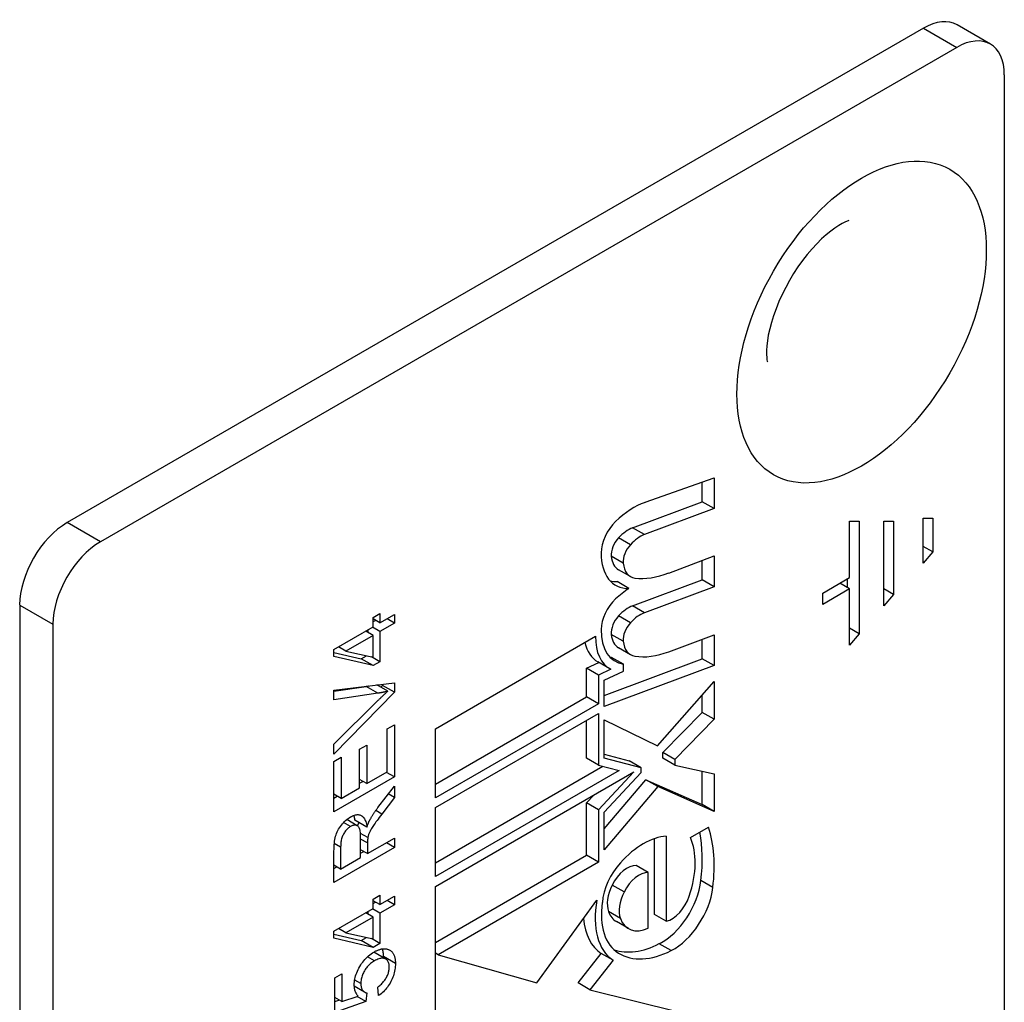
# Model space of a CAD drawing. Header units: inches. Extents: x 132.4 to 153.9, y 41.1 to 83.7.
# Tile 5 of 26: x 133.7 to 134.9, y 52.6 to 53.7. Entities that reach past the tile are written whole.
import ezdxf

# ---------------------------------------------------------------- set-up
doc = ezdxf.new("R2010")
doc.units = ezdxf.units.IN
doc.header["$MEASUREMENT"] = 0
doc.layers.add('Visible Edges(ANSI)', color=7, linetype='Continuous', lineweight=25)
doc.layers.add('Visible Tangent Edges(ANSI)', color=7, linetype='Continuous', lineweight=25)

msp = doc.modelspace()

# ---------------------------------------------------------------- linework, layer by layer
at = {"layer": 'Visible Edges(ANSI)'}
for p, q in [((134.8684, 53.7197), (134.8295, 53.7422)), ((134.7901, 53.7383), (133.7879, 53.1597)), ((134.829, 53.7158), (133.8268, 53.1372)), ((134.8847, 53.6837), (134.8847, 52.1852)), ((134.4642, 53.1835), (134.545, 53.212)), ((134.545, 53.212), (134.545, 53.1761)), ((134.5311, 53.1841), (134.5311, 53.2071)), ((134.4497, 53.1537), (134.5311, 53.1841)), ((134.545, 53.1761), (134.4637, 53.1457)), ((134.545, 53.1761), (134.5311, 53.1841)), ((134.7898, 53.1121), (134.7898, 53.1649)), ((134.7898, 53.1649), (134.8012, 53.1649)), ((134.8012, 53.1649), (134.8012, 53.1253)), ((134.7036, 53.0953), (134.7036, 53.1612)), ((134.7036, 53.1612), (134.715, 53.1612)), ((134.715, 53.1612), (134.715, 53.0294)), ((134.7436, 53.0624), (134.7436, 53.1613)), ((134.7436, 53.1613), (134.755, 53.1613)), ((134.755, 53.1613), (134.755, 53.0756)), ((134.8012, 53.1253), (134.7898, 53.1319)), ((134.4919, 53.1007), (134.545, 53.1206)), ((134.545, 53.1206), (134.545, 53.0846)), ((134.8012, 53.1253), (134.7898, 53.1121)), ((134.5311, 53.0927), (134.5311, 53.1153)), ((134.4472, 53.0965), (134.4332, 53.1046)), ((134.6722, 53.0772), (134.7036, 53.0953)), ((134.7011, 53.0836), (134.7011, 53.0939)), ((134.4453, 53.0826), (134.4314, 53.0906)), ((134.4497, 53.0623), (134.5311, 53.0927)), ((134.545, 53.0846), (134.4637, 53.0542)), ((134.545, 53.0846), (134.5311, 53.0927)), ((134.7036, 53.0822), (134.6722, 53.064)), ((134.7036, 53.0822), (134.6922, 53.0887)), ((134.7036, 53.0163), (134.7036, 53.0822)), ((134.755, 53.0756), (134.7436, 53.0822)), ((134.6722, 53.064), (134.6722, 53.0772)), ((134.755, 53.0756), (134.7436, 53.0624)), ((133.7323, 53.0632), (133.7323, 51.5647)), ((134.1459, 53.0487), (134.1539, 53.0533)), ((134.1459, 53.0377), (134.1459, 53.0487)), ((134.1539, 53.0533), (134.1539, 53.0423)), ((134.1539, 53.0423), (134.1708, 53.0521)), ((134.1708, 53.0421), (134.1622, 53.0471)), ((134.1708, 53.0521), (134.1708, 53.0421)), ((133.7712, 53.0408), (133.7712, 51.5423)), ((134.1001, 53.0113), (134.1459, 53.0377)), ((134.1539, 53.0323), (134.1452, 53.0373)), ((134.1539, 53.0423), (134.1459, 53.0469)), ((134.1459, 53.0438), (134.1487, 53.0453)), ((134.1708, 53.0421), (134.1539, 53.0323)), ((134.715, 53.0294), (134.7036, 53.036)), ((134.1459, 53.0277), (134.114, 53.0093)), ((134.1459, 53.0277), (134.1373, 53.0327)), ((134.14, 53.0311), (134.14, 53.0343)), ((134.1459, 53.0021), (134.1459, 53.0277)), ((134.1539, 53.0323), (134.1539, 52.9969)), ((134.219, 52.9185), (134.4064, 53.0267)), ((134.4919, 53.0085), (134.545, 53.0283)), ((134.545, 53.0283), (134.545, 52.9924)), ((134.715, 53.0294), (134.7036, 53.0163)), ((134.114, 53.0093), (134.1053, 53.0143)), ((134.4472, 53.0051), (134.4332, 53.0131)), ((134.5311, 53.0004), (134.5311, 53.0231)), ((134.1001, 53.003), (134.1001, 53.0113)), ((134.1001, 53.0078), (134.132, 53.0003)), ((134.1459, 52.9923), (134.1001, 53.003)), ((134.114, 53.0093), (134.1459, 53.0021)), ((134.132, 53.0003), (134.1381, 53.0039)), ((134.1539, 52.9969), (134.1442, 53.0025)), ((134.4389, 52.9939), (134.425, 53.0019)), ((134.1459, 52.9923), (134.132, 53.0003)), ((134.1539, 52.9969), (134.1459, 52.9923)), ((134.3956, 52.9892), (134.4101, 52.9961)), ((134.4229, 52.9887), (134.409, 52.9967)), ((134.4163, 52.9575), (134.5311, 53.0004)), ((134.545, 52.9924), (134.4163, 52.9443)), ((134.4389, 52.986), (134.4389, 52.9939)), ((134.545, 52.9924), (134.5311, 53.0004)), ((134.3956, 52.9557), (134.3956, 52.9892)), ((134.4096, 52.9811), (134.3956, 52.9892)), ((134.4241, 52.988), (134.4096, 52.9811)), ((134.4096, 52.9811), (134.4096, 52.9477)), ((134.4163, 52.9752), (134.4389, 52.986)), ((134.1001, 52.9635), (134.1708, 52.9723)), ((134.1001, 52.9625), (134.1376, 52.968)), ((134.163, 52.9623), (134.1502, 52.9697)), ((134.1548, 52.967), (134.1569, 52.9692)), ((134.1569, 52.9692), (134.1569, 52.9706)), ((134.1708, 52.9612), (134.1569, 52.9692)), ((134.1708, 52.9723), (134.1708, 52.9612)), ((134.4163, 52.9443), (134.4163, 52.9752)), ((134.4788, 52.8986), (134.545, 52.9736)), ((134.545, 52.9736), (134.545, 52.9295)), ((134.1001, 52.9524), (134.1001, 52.9635)), ((134.1708, 52.9612), (134.1001, 52.8888)), ((134.1515, 52.96), (134.1001, 52.9524)), ((134.219, 52.8537), (134.3956, 52.9557)), ((134.4096, 52.9477), (134.3956, 52.9557)), ((134.5311, 52.9375), (134.5311, 52.9578)), ((134.1001, 52.9005), (134.1515, 52.9514)), ((134.4096, 52.9477), (134.219, 52.8376)), ((134.219, 52.8262), (134.4096, 52.9362)), ((134.4096, 52.9362), (134.4096, 52.8759)), ((134.4851, 52.8906), (134.5311, 52.9375)), ((134.545, 52.9295), (134.5311, 52.9375)), ((134.1625, 52.9182), (134.1708, 52.923)), ((134.1708, 52.923), (134.1708, 52.862)), ((134.3956, 52.8839), (134.3956, 52.9282)), ((134.4163, 52.8842), (134.4163, 52.9287)), ((134.4163, 52.9287), (134.4788, 52.8986)), ((134.545, 52.9295), (134.499, 52.8825)), ((134.1625, 52.868), (134.1625, 52.9182)), ((134.219, 52.8376), (134.219, 52.9185)), ((134.1001, 52.8888), (134.1001, 52.9005)), ((134.1301, 52.8946), (134.1384, 52.8994)), ((134.1384, 52.8994), (134.1384, 52.8542)), ((134.1301, 52.8493), (134.1301, 52.8946)), ((134.4163, 52.8886), (134.4457, 52.8809)), ((134.4851, 52.884), (134.4851, 52.8906)), ((134.499, 52.8825), (134.4851, 52.8906)), ((134.1001, 52.8803), (134.1085, 52.8851)), ((134.1001, 52.8212), (134.1001, 52.8803)), ((134.1085, 52.8851), (134.1085, 52.8368)), ((134.219, 52.7614), (134.4148, 52.8745)), ((134.4096, 52.8759), (134.3956, 52.8839)), ((134.4096, 52.8759), (134.434, 52.8695)), ((134.4596, 52.8728), (134.4163, 52.8842)), ((134.4596, 52.8728), (134.4457, 52.8809)), ((134.499, 52.876), (134.4851, 52.884)), ((134.499, 52.8825), (134.499, 52.876)), ((134.499, 52.876), (134.545, 52.8658)), ((134.1384, 52.8542), (134.1625, 52.868)), ((134.1708, 52.862), (134.1615, 52.8674)), ((134.434, 52.8695), (134.219, 52.7454)), ((134.219, 52.7339), (134.4512, 52.868)), ((134.4512, 52.868), (134.4096, 52.8236)), ((134.4163, 52.8209), (134.4596, 52.8671)), ((134.4596, 52.8671), (134.4596, 52.8728)), ((134.5311, 52.8298), (134.5311, 52.8689)), ((134.545, 52.8658), (134.545, 52.8217)), ((134.1708, 52.862), (134.1001, 52.8212)), ((134.1384, 52.8542), (134.1301, 52.859)), ((134.1301, 52.8546), (134.1339, 52.8568)), ((134.1516, 52.8262), (134.1708, 52.8514)), ((134.1708, 52.8514), (134.1708, 52.8379)), ((134.4163, 52.8012), (134.4653, 52.8587)), ((134.4792, 52.8507), (134.4653, 52.8587)), ((134.4653, 52.8587), (134.5311, 52.8298)), ((134.1085, 52.8368), (134.1001, 52.8417)), ((134.1085, 52.8368), (134.1301, 52.8493)), ((134.1708, 52.8379), (134.1637, 52.8421)), ((134.3956, 52.8316), (134.4045, 52.841)), ((134.4792, 52.8507), (134.4163, 52.7768)), ((134.545, 52.8217), (134.4792, 52.8507)), ((134.1001, 52.8373), (134.1039, 52.8395)), ((134.1708, 52.8379), (134.1561, 52.8186)), ((134.3956, 52.7704), (134.3956, 52.8316)), ((134.4096, 52.8236), (134.3956, 52.8316)), ((134.545, 52.8217), (134.5311, 52.8298)), ((134.219, 52.7454), (134.219, 52.8262)), ((134.4096, 52.8236), (134.4096, 52.7623)), ((134.4163, 52.7768), (134.4163, 52.8209)), ((134.1274, 52.8049), (134.115, 52.8121)), ((134.1387, 52.8033), (134.1247, 52.8113)), ((134.1397, 52.791), (134.1311, 52.796)), ((134.5174, 52.7911), (134.5386, 52.8033)), ((134.1313, 52.7676), (134.1313, 52.7908)), ((134.1394, 52.7723), (134.1708, 52.7904)), ((134.1394, 52.7848), (134.1394, 52.7723)), ((134.1708, 52.7796), (134.1615, 52.785)), ((134.1708, 52.7904), (134.1708, 52.7796)), ((134.4752, 52.7012), (134.4752, 52.7898)), ((134.4891, 52.7927), (134.4891, 52.6931)), ((134.1708, 52.7796), (134.1001, 52.7387)), ((134.1001, 52.7387), (134.1001, 52.775)), ((134.1079, 52.7799), (134.1079, 52.7541)), ((134.1394, 52.7723), (134.1313, 52.7769)), ((134.1313, 52.7728), (134.1349, 52.7749)), ((134.1079, 52.7541), (134.1313, 52.7676)), ((134.219, 52.6684), (134.3956, 52.7704)), ((134.4096, 52.7623), (134.222, 52.654)), ((134.4096, 52.7623), (134.3956, 52.7704)), ((134.1079, 52.7541), (134.1001, 52.7586)), ((134.1001, 52.7548), (134.1034, 52.7567)), ((134.4679, 52.7503), (134.454, 52.7583)), ((134.4679, 52.685), (134.4679, 52.7503)), ((134.219, 52.5519), (134.219, 52.7339)), ((134.1459, 52.719), (134.1539, 52.7236)), ((134.1459, 52.708), (134.1459, 52.719)), ((134.1539, 52.7126), (134.1459, 52.7172)), ((134.1459, 52.714), (134.1487, 52.7156)), ((134.1539, 52.7236), (134.1539, 52.7126)), ((134.1539, 52.7126), (134.1708, 52.7224)), ((134.1708, 52.7124), (134.1622, 52.7174)), ((134.1708, 52.7224), (134.1708, 52.7124)), ((134.3374, 52.6211), (134.4078, 52.718)), ((134.1001, 52.6815), (134.1459, 52.708)), ((134.1459, 52.698), (134.1373, 52.703)), ((134.14, 52.7014), (134.14, 52.7046)), ((134.1539, 52.7026), (134.1452, 52.7076)), ((134.1708, 52.7124), (134.1539, 52.7026)), ((134.1539, 52.7026), (134.1539, 52.6672)), ((134.1459, 52.698), (134.114, 52.6796)), ((134.1459, 52.6724), (134.1459, 52.698)), ((134.4447, 52.6846), (134.4308, 52.6927)), ((134.4891, 52.6931), (134.4752, 52.7012)), ((134.1001, 52.6733), (134.1001, 52.6815)), ((134.114, 52.6796), (134.1053, 52.6846)), ((134.114, 52.6796), (134.1459, 52.6724)), ((134.1001, 52.6781), (134.132, 52.6706)), ((134.1459, 52.6626), (134.1001, 52.6733)), ((134.132, 52.6706), (134.1381, 52.6741)), ((134.1459, 52.6626), (134.132, 52.6706)), ((134.1539, 52.6672), (134.1442, 52.6728)), ((134.1539, 52.6672), (134.1459, 52.6626)), ((134.1607, 52.6489), (134.1468, 52.6569)), ((134.222, 52.654), (134.219, 52.6557)), ((134.3858, 52.6209), (134.413, 52.6555)), ((134.4269, 52.6475), (134.413, 52.6555)), ((134.222, 52.654), (134.3374, 52.6211)), ((134.4269, 52.6475), (134.3997, 52.6129)), ((134.101, 52.6268), (134.1093, 52.6316)), ((134.101, 52.5862), (134.101, 52.6268)), ((134.1093, 52.6316), (134.1093, 52.5991)), ((134.3997, 52.6129), (134.3858, 52.6209)), ((134.136, 52.6102), (134.1239, 52.6171)), ((134.1242, 52.6144), (134.1245, 52.6168)), ((134.1384, 52.6093), (134.1374, 52.5993)), ((134.1523, 52.6061), (134.1515, 52.6162)), ((134.3997, 52.6129), (134.5035, 52.5873)), ((134.1093, 52.5991), (134.101, 52.6038)), ((134.101, 52.5993), (134.1059, 52.601)), ((134.1374, 52.5993), (134.101, 52.5862)), ((134.1093, 52.5991), (134.1283, 52.6056)), ((134.1374, 52.5993), (134.1272, 52.6052))]:
    msp.add_line(p, q, dxfattribs=at)
at = {"layer": 'Visible Edges(ANSI)', "flags": 128}
for points in [[(134.7027, 53.5131), (134.7021, 53.5129), (134.7006, 53.5124), (134.6981, 53.5113), (134.6948, 53.5097), (134.6909, 53.5074), (134.6864, 53.5044), (134.6815, 53.5008), (134.6763, 53.4965), (134.6709, 53.4916), (134.6653, 53.486), (134.6597, 53.48), (134.6541, 53.4734), (134.6486, 53.4663), (134.6432, 53.4589), (134.6381, 53.4511), (134.6333, 53.4431), (134.6288, 53.4349), (134.6246, 53.4266), (134.6208, 53.4183), (134.6175, 53.41), (134.6146, 53.4018), (134.6121, 53.3939), (134.6101, 53.3863), (134.6085, 53.3791), (134.6074, 53.3725), (134.6067, 53.3664), (134.6064, 53.3611), (134.6064, 53.3565), (134.6066, 53.3529), (134.6069, 53.3502), (134.6072, 53.3486), (134.6074, 53.348)], [(134.1376, 52.968), (134.1377, 52.9681), (134.1378, 52.9681), (134.1379, 52.9681), (134.138, 52.9681), (134.1382, 52.9681), (134.1383, 52.9682), (134.1384, 52.9682), (134.1385, 52.9682), (134.1386, 52.9682), (134.1388, 52.9682), (134.1389, 52.9682), (134.139, 52.9683), (134.1391, 52.9683), (134.1392, 52.9683), (134.1393, 52.9683), (134.1395, 52.9683), (134.1396, 52.9684), (134.1397, 52.9684), (134.1398, 52.9684), (134.1399, 52.9684), (134.1401, 52.9684), (134.1402, 52.9685), (134.1403, 52.9685), (134.1404, 52.9685)], [(134.1515, 52.9514), (134.152, 52.9519), (134.1525, 52.9524), (134.153, 52.9529), (134.1535, 52.9534), (134.154, 52.9538), (134.1545, 52.9543), (134.155, 52.9548), (134.1555, 52.9553), (134.156, 52.9558), (134.1565, 52.9562), (134.157, 52.9567), (134.1574, 52.9571), (134.1579, 52.9576), (134.1584, 52.9581), (134.1589, 52.9585), (134.1593, 52.9589), (134.1598, 52.9594), (134.1603, 52.9598), (134.1607, 52.9602), (134.1612, 52.9607), (134.1617, 52.9611), (134.1621, 52.9615), (134.1626, 52.9619), (134.163, 52.9623)], [(134.163, 52.9623), (134.1625, 52.9622), (134.1621, 52.9621), (134.1616, 52.962), (134.1611, 52.9618), (134.1606, 52.9617), (134.1601, 52.9616), (134.1597, 52.9615), (134.1592, 52.9614), (134.1587, 52.9613), (134.1582, 52.9612), (134.1577, 52.9611), (134.1572, 52.961), (134.1568, 52.9609), (134.1563, 52.9608), (134.1558, 52.9607), (134.1553, 52.9606), (134.1548, 52.9606), (134.1544, 52.9605), (134.1539, 52.9604), (134.1534, 52.9603), (134.1529, 52.9602), (134.1524, 52.9602), (134.152, 52.9601), (134.1515, 52.96)], [(134.1194, 52.8152), (134.1207, 52.8158), (134.1219, 52.8164), (134.123, 52.8169), (134.1242, 52.8173), (134.1253, 52.8176), (134.1264, 52.8178), (134.1274, 52.8179), (134.1284, 52.8179), (134.1294, 52.8177), (134.1303, 52.8175), (134.1312, 52.8173), (134.1321, 52.8169), (134.1329, 52.8164), (134.1337, 52.8157), (134.1344, 52.815), (134.1351, 52.8142), (134.1357, 52.8132), (134.1363, 52.8121), (134.1368, 52.811), (134.1373, 52.8097), (134.1377, 52.8082), (134.1381, 52.8067), (134.1384, 52.8051), (134.1387, 52.8033)], [(134.1247, 52.8113), (134.1247, 52.8116), (134.1247, 52.8119), (134.1246, 52.8121), (134.1246, 52.8124), (134.1245, 52.8127), (134.1245, 52.8129), (134.1245, 52.8132), (134.1244, 52.8134), (134.1244, 52.8137), (134.1243, 52.8139), (134.1243, 52.8142), (134.1242, 52.8144), (134.1242, 52.8146), (134.1241, 52.8149), (134.1241, 52.8151), (134.124, 52.8153), (134.124, 52.8156), (134.1239, 52.8158), (134.1239, 52.816), (134.1238, 52.8162), (134.1238, 52.8165), (134.1237, 52.8167), (134.1236, 52.8169), (134.1236, 52.8171)], [(134.1561, 52.8186), (134.1546, 52.8166), (134.1531, 52.8146), (134.1518, 52.8128), (134.1505, 52.8111), (134.1493, 52.8094), (134.1483, 52.8079), (134.1473, 52.8065), (134.1464, 52.8052), (134.1456, 52.804), (134.1448, 52.8028), (134.1441, 52.8017), (134.1435, 52.8007), (134.143, 52.7997), (134.1425, 52.7987), (134.142, 52.7978), (134.1416, 52.797), (134.1413, 52.7962), (134.141, 52.7954), (134.1407, 52.7946), (134.1405, 52.7939), (134.1403, 52.7931), (134.1401, 52.7924), (134.1399, 52.7917), (134.1397, 52.791)], [(134.1422, 52.8118), (134.1425, 52.8124), (134.1428, 52.813), (134.1431, 52.8135), (134.1435, 52.8141), (134.1438, 52.8147), (134.1442, 52.8153), (134.1445, 52.8159), (134.1449, 52.8165), (134.1453, 52.8171), (134.1456, 52.8177), (134.146, 52.8183), (134.1464, 52.8189), (134.1468, 52.8195), (134.1472, 52.8201), (134.1476, 52.8207), (134.148, 52.8213), (134.1484, 52.8219), (134.1489, 52.8225), (134.1493, 52.8231), (134.1498, 52.8237), (134.1502, 52.8243), (134.1507, 52.825), (134.1511, 52.8256), (134.1516, 52.8262)], [(134.1001, 52.775), (134.1002, 52.7776), (134.1002, 52.7801), (134.1004, 52.7826), (134.1006, 52.7848), (134.1009, 52.787), (134.1012, 52.789), (134.1016, 52.7909), (134.102, 52.7926), (134.1026, 52.7943), (134.1032, 52.796), (134.1039, 52.7977), (134.1047, 52.7993), (134.1056, 52.8009), (134.1065, 52.8025), (134.1076, 52.8041), (134.1088, 52.8056), (134.11, 52.8071), (134.1112, 52.8085), (134.1125, 52.8099), (134.1138, 52.8111), (134.1152, 52.8122), (134.1166, 52.8133), (134.118, 52.8143), (134.1194, 52.8152)], [(134.1313, 52.7908), (134.1313, 52.7926), (134.1312, 52.7943), (134.1311, 52.7958), (134.131, 52.7972), (134.1308, 52.7985), (134.1306, 52.7997), (134.1303, 52.8007), (134.13, 52.8016), (134.1297, 52.8024), (134.1292, 52.8031), (134.1288, 52.8038), (134.1283, 52.8043), (134.1277, 52.8047), (134.1271, 52.8051), (134.1265, 52.8053), (134.1257, 52.8055), (134.125, 52.8056), (134.1243, 52.8056), (134.1235, 52.8055), (134.1227, 52.8054), (134.1219, 52.8051), (134.1211, 52.8048), (134.1203, 52.8045), (134.1194, 52.804)], [(134.1276, 52.8048), (134.1277, 52.8049), (134.1277, 52.8051), (134.1278, 52.8052), (134.1279, 52.8054), (134.1279, 52.8055), (134.128, 52.8056), (134.1281, 52.8058), (134.1281, 52.8059), (134.1282, 52.8061), (134.1283, 52.8063), (134.1284, 52.8064), (134.1284, 52.8066), (134.1285, 52.8067), (134.1286, 52.8069), (134.1287, 52.807), (134.1288, 52.8072), (134.1289, 52.8074), (134.1289, 52.8075), (134.129, 52.8077), (134.1291, 52.8079), (134.1292, 52.8081), (134.1293, 52.8082), (134.1294, 52.8084), (134.1295, 52.8086)], [(134.1387, 52.8033), (134.1388, 52.8037), (134.139, 52.8042), (134.1391, 52.8046), (134.1392, 52.805), (134.1394, 52.8054), (134.1395, 52.8058), (134.1397, 52.8062), (134.1398, 52.8066), (134.14, 52.807), (134.1401, 52.8073), (134.1403, 52.8077), (134.1404, 52.8081), (134.1406, 52.8084), (134.1407, 52.8088), (134.1409, 52.8091), (134.141, 52.8094), (134.1411, 52.8097), (134.1413, 52.8101), (134.1414, 52.8104), (134.1416, 52.8107), (134.1417, 52.811), (134.1419, 52.8112), (134.142, 52.8115), (134.1422, 52.8118)], [(134.1194, 52.804), (134.1186, 52.8035), (134.1178, 52.803), (134.117, 52.8024), (134.1163, 52.8017), (134.1155, 52.8011), (134.1148, 52.8003), (134.1142, 52.7996), (134.1135, 52.7988), (134.1129, 52.7979), (134.1123, 52.797), (134.1117, 52.796), (134.1112, 52.7951), (134.1107, 52.794), (134.1102, 52.793), (134.1098, 52.7918), (134.1094, 52.7907), (134.109, 52.7895), (134.1087, 52.7882), (134.1085, 52.787), (134.1083, 52.7856), (134.1081, 52.7843), (134.108, 52.7829), (134.108, 52.7814), (134.1079, 52.7799)], [(134.1397, 52.791), (134.1397, 52.7908), (134.1397, 52.7906), (134.1397, 52.7904), (134.1396, 52.7902), (134.1396, 52.79), (134.1396, 52.7898), (134.1396, 52.7896), (134.1396, 52.7894), (134.1395, 52.7891), (134.1395, 52.7889), (134.1395, 52.7887), (134.1395, 52.7884), (134.1395, 52.7881), (134.1395, 52.7879), (134.1395, 52.7876), (134.1394, 52.7873), (134.1394, 52.787), (134.1394, 52.7867), (134.1394, 52.7864), (134.1394, 52.7861), (134.1394, 52.7858), (134.1394, 52.7854), (134.1394, 52.7851), (134.1394, 52.7848)], [(134.1239, 52.6185), (134.1239, 52.6203), (134.1241, 52.6221), (134.1243, 52.6238), (134.1246, 52.6256), (134.125, 52.6275), (134.1255, 52.6293), (134.1261, 52.6311), (134.1267, 52.6329), (134.1275, 52.6347), (134.1283, 52.6366), (134.1293, 52.6384), (134.1303, 52.6402), (134.1314, 52.642), (134.1325, 52.6438), (134.1337, 52.6454), (134.135, 52.647), (134.1363, 52.6485), (134.1376, 52.65), (134.139, 52.6513), (134.1405, 52.6526), (134.142, 52.6539), (134.1435, 52.655), (134.1451, 52.6561), (134.1468, 52.6571)], [(134.1467, 52.657), (134.1467, 52.657), (134.1467, 52.657), (134.1467, 52.657), (134.1467, 52.657), (134.1467, 52.657), (134.1467, 52.657), (134.1467, 52.657), (134.1467, 52.657), (134.1467, 52.657), (134.1467, 52.657), (134.1467, 52.657), (134.1467, 52.657), (134.1467, 52.657), (134.1468, 52.657), (134.1468, 52.657), (134.1468, 52.6569), (134.1468, 52.6569), (134.1468, 52.6569), (134.1468, 52.6569), (134.1468, 52.6569), (134.1468, 52.6569), (134.1468, 52.6569), (134.1468, 52.6569), (134.1468, 52.6569)], [(134.1468, 52.6571), (134.1476, 52.6575), (134.1484, 52.658), (134.1492, 52.6584), (134.1499, 52.6587), (134.1507, 52.6591), (134.1515, 52.6594), (134.1522, 52.6597), (134.1529, 52.6599), (134.1537, 52.6601), (134.1544, 52.6603), (134.1551, 52.6605), (134.1558, 52.6607), (134.1565, 52.6608), (134.1572, 52.6609), (134.1578, 52.6609), (134.1585, 52.661), (134.1591, 52.661), (134.1598, 52.6609), (134.1604, 52.6609), (134.161, 52.6608), (134.1617, 52.6607), (134.1623, 52.6606), (134.1629, 52.6604), (134.1634, 52.6602)], [(134.1581, 52.6518), (134.1581, 52.6522), (134.1581, 52.6527), (134.1581, 52.6531), (134.1581, 52.6535), (134.158, 52.654), (134.158, 52.6544), (134.158, 52.6548), (134.158, 52.6552), (134.1579, 52.6556), (134.1579, 52.656), (134.1578, 52.6563), (134.1578, 52.6567), (134.1577, 52.6571), (134.1576, 52.6575), (134.1576, 52.6578), (134.1575, 52.6582), (134.1574, 52.6585), (134.1574, 52.6589), (134.1573, 52.6592), (134.1572, 52.6595), (134.1571, 52.6599), (134.157, 52.6602), (134.1569, 52.6605), (134.1568, 52.6608)], [(134.1634, 52.6602), (134.1641, 52.66), (134.1648, 52.6597), (134.1655, 52.6593), (134.1661, 52.659), (134.1666, 52.6586), (134.1672, 52.6581), (134.1677, 52.6576), (134.1682, 52.6571), (134.1687, 52.6566), (134.1691, 52.656), (134.1695, 52.6553), (134.1699, 52.6547), (134.1702, 52.654), (134.1705, 52.6532), (134.1708, 52.6524), (134.1711, 52.6516), (134.1713, 52.6508), (134.1715, 52.6499), (134.1716, 52.649), (134.1718, 52.648), (134.1719, 52.647), (134.172, 52.646), (134.172, 52.6449), (134.172, 52.6438)], [(134.1476, 52.6469), (134.1464, 52.6462), (134.1452, 52.6454), (134.1441, 52.6446), (134.143, 52.6437), (134.1419, 52.6428), (134.1409, 52.6419), (134.14, 52.6409), (134.1391, 52.6399), (134.1382, 52.6388), (134.1374, 52.6377), (134.1366, 52.6365), (134.1359, 52.6353), (134.1352, 52.6341), (134.1345, 52.6329), (134.134, 52.6317), (134.1335, 52.6304), (134.133, 52.6292), (134.1326, 52.6279), (134.1323, 52.6267), (134.132, 52.6254), (134.1318, 52.6241), (134.1317, 52.6228), (134.1316, 52.6215), (134.1315, 52.6202)], [(134.1649, 52.6396), (134.1649, 52.6408), (134.1648, 52.6419), (134.1646, 52.643), (134.1644, 52.6439), (134.1641, 52.6448), (134.1637, 52.6457), (134.1633, 52.6464), (134.1628, 52.6471), (134.1622, 52.6477), (134.1616, 52.6483), (134.1609, 52.6488), (134.1602, 52.6492), (134.1593, 52.6495), (134.1585, 52.6497), (134.1576, 52.6499), (134.1567, 52.6499), (134.1557, 52.6499), (134.1546, 52.6497), (134.1536, 52.6495), (134.1525, 52.6492), (134.1513, 52.6487), (134.1501, 52.6482), (134.1489, 52.6476), (134.1476, 52.6469)], [(134.172, 52.6438), (134.172, 52.6419), (134.1719, 52.6401), (134.1717, 52.6383), (134.1714, 52.6365), (134.1711, 52.6347), (134.1707, 52.6329), (134.1702, 52.6311), (134.1696, 52.6293), (134.169, 52.6276), (134.1683, 52.6259), (134.1675, 52.6242), (134.1666, 52.6225), (134.1657, 52.6208), (134.1647, 52.6192), (134.1637, 52.6176), (134.1626, 52.6161), (134.1615, 52.6147), (134.1603, 52.6133), (134.1591, 52.612), (134.1579, 52.6107), (134.1565, 52.6095), (134.1552, 52.6083), (134.1538, 52.6072), (134.1523, 52.6061)], [(134.1581, 52.6504), (134.1581, 52.6505), (134.1581, 52.6505), (134.1581, 52.6506), (134.1581, 52.6507), (134.1581, 52.6507), (134.1581, 52.6508), (134.1581, 52.6508), (134.1581, 52.6509), (134.1581, 52.6509), (134.1581, 52.651), (134.1581, 52.6511), (134.1581, 52.6511), (134.1581, 52.6512), (134.1581, 52.6512), (134.1581, 52.6513), (134.1581, 52.6513), (134.1581, 52.6514), (134.1581, 52.6515), (134.1581, 52.6515), (134.1581, 52.6516), (134.1581, 52.6516), (134.1581, 52.6517), (134.1581, 52.6518), (134.1581, 52.6518)], [(134.1515, 52.6162), (134.1526, 52.6171), (134.1537, 52.6179), (134.1547, 52.6188), (134.1556, 52.6197), (134.1565, 52.6206), (134.1574, 52.6215), (134.1582, 52.6225), (134.159, 52.6234), (134.1597, 52.6244), (134.1604, 52.6254), (134.161, 52.6264), (134.1616, 52.6274), (134.1621, 52.6284), (134.1626, 52.6295), (134.163, 52.6305), (134.1634, 52.6315), (134.1638, 52.6325), (134.1641, 52.6335), (134.1643, 52.6346), (134.1645, 52.6356), (134.1647, 52.6366), (134.1648, 52.6376), (134.1649, 52.6386), (134.1649, 52.6396)], [(134.1283, 52.6056), (134.1279, 52.606), (134.1276, 52.6064), (134.1273, 52.6068), (134.127, 52.6073), (134.1267, 52.6077), (134.1264, 52.6082), (134.1261, 52.6087), (134.1259, 52.6092), (134.1256, 52.6096), (134.1254, 52.6102), (134.1252, 52.6107), (134.125, 52.6112), (134.1248, 52.6118), (134.1247, 52.6123), (134.1245, 52.6129), (134.1244, 52.6134), (134.1243, 52.614), (134.1242, 52.6146), (134.1241, 52.6152), (134.124, 52.6159), (134.124, 52.6165), (134.1239, 52.6171), (134.1239, 52.6178), (134.1239, 52.6185)], [(134.1315, 52.6202), (134.1316, 52.6194), (134.1316, 52.6187), (134.1317, 52.6179), (134.1318, 52.6172), (134.1319, 52.6165), (134.132, 52.6159), (134.1322, 52.6153), (134.1324, 52.6147), (134.1326, 52.6141), (134.1329, 52.6136), (134.1331, 52.6131), (134.1335, 52.6126), (134.1338, 52.6121), (134.1341, 52.6117), (134.1345, 52.6113), (134.1349, 52.611), (134.1353, 52.6107), (134.1357, 52.6104), (134.1361, 52.6101), (134.1365, 52.6099), (134.137, 52.6097), (134.1374, 52.6095), (134.1379, 52.6094), (134.1384, 52.6093)]]:
    msp.add_lwpolyline(points, dxfattribs=at)
at = {"layer": 'Visible Edges(ANSI)'}
for centre, major_axis, start_param, end_param in [((134.7901, 53.674), (0.0394, 0.0682), 0, 0.785398), ((134.829, 53.6515), (0.0394, 0.0682), 5.497787, 7.068583), ((134.4512, 53.099), (0.048, 0.0831), 0.593412, 1.107844), ((133.7879, 53.0954), (-0.0394, -0.0682), 3.926991, 5.497787), ((134.4376, 53.1384), (0.0175, 0.0303), 1.107844, 2.350588), ((134.4447, 53.1178), (0.0205, 0.0355), 0.610729, 1.196401), ((134.4388, 53.1301), (0.01, 0.0173), 1.196401, 2.462706), ((134.4586, 53.1098), (-0.0205, -0.0355), 3.752322, 4.337994), ((133.8268, 53.0729), (0.0394, 0.0682), 0.785398, 2.356194), ((134.4527, 53.1221), (-0.01, -0.0173), 4.337994, 5.604299), ((134.4707, 53.1573), (-0.0409, -0.0709), 5.492181, 6.613939), ((134.4542, 53.141), (-0.021, -0.0364), 5.604299, 6.283185), ((134.4682, 53.1329), (-0.021, -0.0364), 5.604299, 6.503242), ((134.5094, 53.2358), (-0.0775, -0.1342), 0.236639, 0.625276), ((134.4568, 53.1653), (-0.0409, -0.0709), 0.170877, 0.330754), ((134.4496, 53.0068), (0.048, 0.0831), 0.848525, 1.081978), ((134.4367, 53.048), (0.0169, 0.0293), 1.081978, 2.347078), ((134.4447, 53.0264), (0.0205, 0.0355), 0.610865, 1.196548), ((134.4388, 53.0387), (0.01, 0.0173), 1.196548, 2.461438), ((134.4586, 53.0184), (-0.0205, -0.0355), 3.752458, 4.33814), ((134.4527, 53.0307), (-0.01, -0.0173), 4.33814, 5.603031), ((134.4629, 53.0579), (-0.04, -0.0693), 5.47676, 6.310847), ((134.4694, 53.0665), (-0.04, -0.0693), 5.48867, 6.499805), ((134.4542, 53.0495), (-0.021, -0.0364), 5.603031, 6.283185), ((134.449, 53.066), (-0.04, -0.0693), 5.724769, 6.283185), ((134.4682, 53.0415), (-0.021, -0.0364), 5.603031, 6.503084), ((134.4555, 53.0745), (-0.04, -0.0693), 0.174883, 0.216619), ((134.511, 53.1441), (-0.0775, -0.1342), 0.219898, 0.610865), ((134.3881, 52.6833), (0.1012, 0.1753), 5.35049, 5.699836), ((134.402, 52.6752), (-0.1012, -0.1753), 2.208898, 2.658734), ((134.4622, 52.707), (0.047, 0.0814), 0.369234, 1.201563), ((134.4506, 52.7205), (0.0511, 0.0886), 5.055842, 5.891549), ((134.4499, 52.7322), (0.0253, 0.0439), 1.201563, 2.270327), ((134.4432, 52.7293), (0.0159, 0.0276), 0.287189, 1.678399), ((134.4572, 52.7212), (0.0159, 0.0276), 0.287189, 1.678399), ((134.4836, 52.7221), (0.0329, 0.057), 3.867033, 5.35049), ((134.4458, 52.7284), (-0.0182, -0.0316), 4.819991, 5.836026), ((134.4597, 52.7203), (-0.0182, -0.0316), 4.819991, 5.836026), ((134.4976, 52.714), (-0.0329, -0.057), 0.72544, 2.208898), ((134.4836, 52.7417), (-0.055, -0.0953), 5.272274, 6.251395), ((134.4836, 52.7417), (-0.0498, -0.0863), 5.330385, 6.268672), ((134.4955, 52.7219), (0.016, 0.0277), 3.639467, 5.055842), ((134.4588, 52.7412), (-0.028, -0.0485), 5.836026, 6.283185), ((134.4697, 52.7497), (-0.055, -0.0953), 5.591866, 6.251395), ((134.4727, 52.7331), (-0.028, -0.0485), 5.836026, 6.946368), ((134.4865, 52.7783), (-0.0663, -0.1149), 0.110827, 0.72544), ((134.5004, 52.7702), (-0.0663, -0.1149), 6.268672, 7.008625)]:
    msp.add_ellipse(centre, major_axis=major_axis, ratio=0.57735, start_param=start_param, end_param=end_param, dxfattribs=at)
at = {"layer": 'Visible Tangent Edges(ANSI)'}
for p, q in [((134.7901, 53.7383), (134.829, 53.7158)), ((133.8268, 53.1372), (133.7879, 53.1597)), ((134.4637, 53.1457), (134.4497, 53.1537)), ((134.447, 53.1338), (134.4331, 53.1418)), ((134.4386, 53.1122), (134.4247, 53.1203)), ((133.7323, 53.0632), (133.7712, 53.0408)), ((134.4637, 53.0542), (134.4497, 53.0623)), ((134.447, 53.0424), (134.4331, 53.0504)), ((134.4386, 53.0208), (134.4247, 53.0289)), ((134.1515, 52.96), (134.1376, 52.968)), ((134.1561, 52.8186), (134.149, 52.8227)), ((134.1194, 52.804), (134.1114, 52.8087)), ((134.1079, 52.7799), (134.1005, 52.7842)), ((134.1394, 52.7848), (134.1313, 52.7894)), ((134.5436, 52.7327), (134.5296, 52.7408)), ((134.4396, 52.7274), (134.4257, 52.7354)), ((134.4354, 52.6964), (134.4215, 52.7044)), ((134.4948, 52.6588), (134.4809, 52.6669)), ((134.1476, 52.6469), (134.1394, 52.6517)), ((134.172, 52.6438), (134.1581, 52.6518)), ((134.1315, 52.6202), (134.1244, 52.6244))]:
    msp.add_line(p, q, dxfattribs=at)
msp.add_ellipse((134.7177, 53.3944), major_axis=(-0.1032, -0.1787), ratio=0.57735, dxfattribs=at)

doc.saveas('drawing.dxf')
